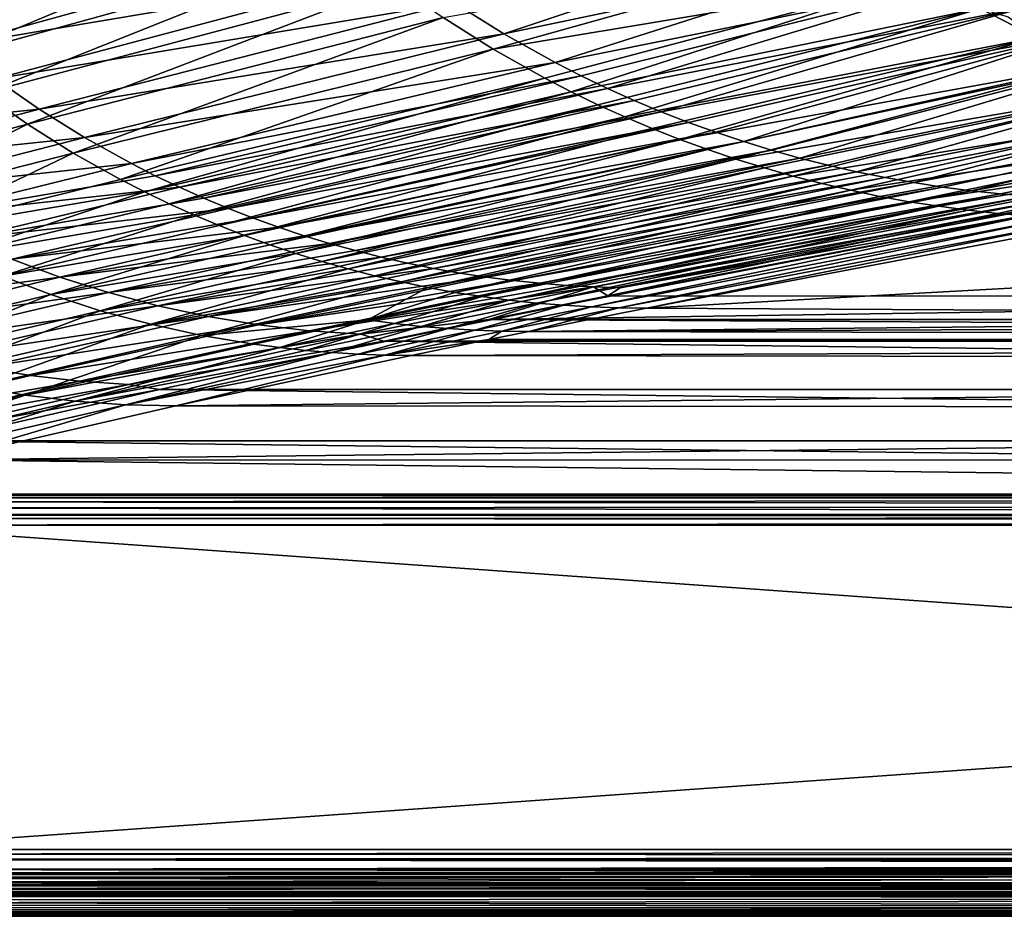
# Model space of a CAD drawing. Header units: metres. Extents: x -900 to 900, y -400 to 400.
# Tile 21 of 241: x -654 to -507, y -400 to -266. Entities that reach past the tile are written whole.
import ezdxf

# ---------------------------------------------------------------- set-up
doc = ezdxf.new("R2010")
doc.units = ezdxf.units.M

msp = doc.modelspace()

# ---------------------------------------------------------------- linework, layer by layer
at = {"layer": 'top'}
for points in [[(-677.656067, -261.323364, -246.625671), (-618.124817, -243.537598, -354.295593), (-671.827026, -266.872192, -246.717346)], [(-618.124817, -243.537598, -354.295593), (-611.74292, -249.608124, -354.386108), (-671.827026, -266.872192, -246.717346)], [(-671.827026, -266.872192, -246.717346), (-611.74292, -249.608124, -354.386108), (-665.726257, -272.122925, -246.811066)], [(-611.74292, -249.608124, -354.386108), (-605.065979, -255.353897, -354.480194), (-665.726257, -272.122925, -246.811066)], [(-528.229431, -250.324661, -454.941284), (-589.249451, -263.618164, -353.408813), (-581.840393, -268.242249, -353.560028)], [(-520.639526, -255.390823, -454.014771), (-528.229431, -250.324661, -454.941284), (-581.840393, -268.242249, -353.560028)], [(-603.340515, -253.29071, -353.127075), (-669.961731, -264.849304, -245.506821), (-663.901611, -270.032257, -245.636459)], [(-596.423035, -258.630585, -353.264374), (-603.340515, -253.29071, -353.127075), (-663.901611, -270.032257, -245.636459)], [(-590.890991, -265.817963, -354.677704), (-526.829712, -254.661621, -455.796265), (-583.426514, -270.51178, -354.780487)], [(-526.829712, -254.661621, -455.796265), (-519.031982, -259.722626, -454.795502), (-583.426514, -270.51178, -354.780487)], [(-665.726257, -272.122925, -246.811066), (-605.065979, -255.353897, -354.480194), (-659.367798, -277.063477, -246.906357)], [(-605.065979, -255.353897, -354.480194), (-598.109863, -260.761414, -354.577484), (-659.367798, -277.063477, -246.906357)], [(-520.639526, -255.390823, -454.014771), (-581.840393, -268.242249, -353.560028), (-574.216492, -272.491699, -353.717712)], [(-512.807922, -260.096436, -452.990753), (-520.639526, -255.390823, -454.014771), (-574.216492, -272.491699, -353.717712)], [(-596.423035, -258.630585, -353.264374), (-663.901611, -270.032257, -245.636459), (-657.586487, -274.902618, -245.771866)], [(-589.249451, -263.618164, -353.408813), (-596.423035, -258.630585, -353.264374), (-657.586487, -274.902618, -245.771866)], [(-659.367798, -277.063477, -246.906357), (-598.109863, -260.761414, -354.577484), (-652.766296, -281.682587, -247.002762)], [(-598.109863, -260.761414, -354.577484), (-590.890991, -265.817963, -354.677704), (-652.766296, -281.682587, -247.002762)], [(-583.426514, -270.51178, -354.780487), (-519.031982, -259.722626, -454.795502), (-575.734253, -274.83194, -354.885468)], [(-519.031982, -259.722626, -454.795502), (-571.808411, -276.848724, -354.93869), (-575.734253, -274.83194, -354.885468)], [(-574.216492, -272.491699, -353.717712), (-570.330322, -274.472473, -353.798859), (-512.807922, -260.096436, -452.990753)], [(-519.031982, -259.722626, -454.795502), (-510.928345, -264.434814, -453.677765), (-571.808411, -276.848724, -354.93869)], [(-570.330322, -274.472473, -353.798859), (-566.398193, -276.355377, -353.8815), (-512.807922, -260.096436, -452.990753)], [(-512.807922, -260.096436, -452.990753), (-566.398193, -276.355377, -353.8815), (-504.763855, -264.418213, -451.868317)], [(-589.249451, -263.618164, -353.408813), (-657.586487, -274.902618, -245.771866), (-651.034851, -279.450592, -245.912582)], [(-581.840393, -268.242249, -353.560028), (-589.249451, -263.618164, -353.408813), (-651.034851, -279.450592, -245.912582)], [(-510.928345, -264.434814, -453.677765), (-567.832458, -278.768463, -354.992371), (-571.808411, -276.848724, -354.93869)], [(-567.832458, -278.768463, -354.992371), (-510.928345, -264.434814, -453.677765), (-563.808838, -280.589996, -355.046387)], [(-566.398193, -276.355377, -353.8815), (-562.422607, -278.139069, -353.965607), (-504.763855, -264.418213, -451.868317)], [(-510.928345, -264.434814, -453.677765), (-502.52182, -268.770874, -452.434357), (-563.808838, -280.589996, -355.046387)], [(-504.763855, -264.418213, -451.868317), (-562.422607, -278.139069, -353.965607), (-558.406189, -279.822113, -354.051086)], [(-558.406189, -279.822113, -354.051086), (-496.536621, -268.332825, -450.646637), (-504.763855, -264.418213, -451.868317)], [(-502.52182, -268.770874, -452.434357), (-510.928345, -264.434814, -453.677765), (-506.772003, -265.683319, -455.29953)], [(-652.766296, -281.682587, -247.002762), (-590.890991, -265.817963, -354.677704), (-645.937073, -285.969696, -247.099792)], [(-590.890991, -265.817963, -354.677704), (-583.426514, -270.51178, -354.780487), (-645.937073, -285.969696, -247.099792)], [(-581.840393, -268.242249, -353.560028), (-651.034851, -279.450592, -245.912582), (-644.264893, -283.666199, -246.05809)], [(-574.216492, -272.491699, -353.717712), (-581.840393, -268.242249, -353.560028), (-644.264893, -283.666199, -246.05809)], [(-563.808838, -280.589996, -355.046387), (-502.52182, -268.770874, -452.434357), (-559.73999, -282.312317, -355.100769)], [(-559.73999, -282.312317, -355.100769), (-502.52182, -268.770874, -452.434357), (-555.628174, -283.934479, -355.155457)], [(-554.35144, -281.403412, -354.137939), (-496.536621, -268.332825, -450.646637), (-558.406189, -279.822113, -354.051086)], [(-555.628174, -283.934479, -355.155457), (-502.52182, -268.770874, -452.434357), (-493.817719, -272.699036, -451.056763)], [(-496.536621, -268.332825, -450.646637), (-554.35144, -281.403412, -354.137939), (-550.260803, -282.882629, -354.226074)], [(-546.136597, -284.259705, -354.31546), (-496.536621, -268.332825, -450.646637), (-550.260803, -282.882629, -354.226074)], [(-488.155487, -271.816986, -449.32489), (-496.536621, -268.332825, -450.646637), (-546.136597, -284.259705, -354.31546)], [(-645.937073, -285.969696, -247.099792), (-583.426514, -270.51178, -354.780487), (-638.895874, -289.91507, -247.196976)], [(-583.426514, -270.51178, -354.780487), (-575.734253, -274.83194, -354.885468), (-638.895874, -289.91507, -247.196976)], [(-644.264893, -283.666199, -246.05809), (-637.294983, -287.539642, -246.207947), (-574.216492, -272.491699, -353.717712)], [(-637.294983, -287.539642, -246.207947), (-570.330322, -274.472473, -353.798859), (-574.216492, -272.491699, -353.717712)], [(-541.981323, -285.534454, -354.406006), (-488.155487, -271.816986, -449.32489), (-546.136597, -284.259705, -354.31546)], [(-488.155487, -271.816986, -449.32489), (-541.981323, -285.534454, -354.406006), (-537.797363, -286.706757, -354.49765)], [(-479.64975, -274.847412, -447.902191), (-488.155487, -271.816986, -449.32489), (-537.797363, -286.706757, -354.49765)], [(-493.817719, -272.699036, -451.056763), (-551.476013, -285.455536, -355.210358), (-555.628174, -283.934479, -355.155457)], [(-547.285889, -286.874664, -355.265503), (-551.476013, -285.455536, -355.210358), (-493.817719, -272.699036, -451.056763)], [(-484.823364, -276.185059, -449.536957), (-547.285889, -286.874664, -355.265503), (-493.817719, -272.699036, -451.056763)], [(-651.034851, -279.450592, -245.912582), (-657.586487, -274.902618, -245.771866), (-688.307922, -283.299896, -192.13884)], [(-638.895874, -289.91507, -247.196976), (-575.734253, -274.83194, -354.885468), (-635.300842, -291.756805, -247.245453)], [(-637.294983, -287.539642, -246.207947), (-633.740784, -289.34491, -246.284332), (-570.330322, -274.472473, -353.798859)], [(-575.734253, -274.83194, -354.885468), (-571.808411, -276.848724, -354.93869), (-635.300842, -291.756805, -247.245453)], [(-633.740784, -289.34491, -246.284332), (-566.398193, -276.355377, -353.8815), (-570.330322, -274.472473, -353.798859)], [(-479.64975, -274.847412, -447.902191), (-537.797363, -286.706757, -354.49765), (-533.587036, -287.77652, -354.590332)], [(-529.352783, -288.743622, -354.68396), (-479.64975, -274.847412, -447.902191), (-533.587036, -287.77652, -354.590332)], [(-471.048645, -277.400787, -446.377716), (-479.64975, -274.847412, -447.902191), (-529.352783, -288.743622, -354.68396)], [(-571.808411, -276.848724, -354.93869), (-631.658936, -293.509827, -247.293808), (-635.300842, -291.756805, -247.245453)], [(-566.398193, -276.355377, -353.8815), (-633.740784, -289.34491, -246.284332), (-630.143494, -291.060944, -246.361633)], [(-571.808411, -276.848724, -354.93869), (-567.832458, -278.768463, -354.992371), (-631.658936, -293.509827, -247.293808)], [(-566.398193, -276.355377, -353.8815), (-630.143494, -291.060944, -246.361633), (-562.422607, -278.139069, -353.965607)], [(-543.060303, -288.191071, -355.320801), (-547.285889, -286.874664, -355.265503), (-484.823364, -276.185059, -449.536957)], [(-538.801819, -289.404053, -355.376221), (-543.060303, -288.191071, -355.320801), (-484.823364, -276.185059, -449.536957)], [(-484.823364, -276.185059, -449.536957), (-475.550812, -279.189728, -447.868408), (-538.801819, -289.404053, -355.376221)], [(-652.766296, -281.682587, -247.002762), (-683.825073, -289.877502, -193.276398), (-659.367798, -277.063477, -246.906357)], [(-630.143494, -291.060944, -246.361633), (-626.50531, -292.686493, -246.439758), (-562.422607, -278.139069, -353.965607)], [(-562.422607, -278.139069, -353.965607), (-626.50531, -292.686493, -246.439758), (-558.406189, -279.822113, -354.051086)], [(-525.096985, -289.60791, -354.778534), (-471.048645, -277.400787, -446.377716), (-529.352783, -288.743622, -354.68396)], [(-520.822083, -290.369324, -354.873901), (-471.048645, -277.400787, -446.377716), (-525.096985, -289.60791, -354.778534)], [(-462.380524, -279.455078, -444.751221), (-471.048645, -277.400787, -446.377716), (-520.822083, -290.369324, -354.873901)], [(-651.034851, -279.450592, -245.912582), (-688.307922, -283.299896, -192.13884), (-682.046753, -287.647156, -192.269165)], [(-644.264893, -283.666199, -246.05809), (-651.034851, -279.450592, -245.912582), (-682.046753, -287.647156, -192.269165)], [(-567.832458, -278.768463, -354.992371), (-627.97229, -295.173187, -247.341949), (-631.658936, -293.509827, -247.293808)], [(-567.832458, -278.768463, -354.992371), (-563.808838, -280.589996, -355.046387), (-627.97229, -295.173187, -247.341949)], [(-558.406189, -279.822113, -354.051086), (-626.50531, -292.686493, -246.439758), (-622.828613, -294.220306, -246.518677)], [(-622.828613, -294.220306, -246.518677), (-554.35144, -281.403412, -354.137939), (-558.406189, -279.822113, -354.051086)], [(-475.550812, -279.189728, -447.868408), (-534.512878, -290.512939, -355.431671), (-538.801819, -289.404053, -355.376221)], [(-534.512878, -290.512939, -355.431671), (-475.550812, -279.189728, -447.868408), (-530.196167, -291.517151, -355.487183)], [(-475.550812, -279.189728, -447.868408), (-466.016052, -281.670502, -446.044952), (-530.196167, -291.517151, -355.487183)], [(-462.380524, -279.455078, -444.751221), (-520.822083, -290.369324, -354.873901), (-516.530212, -291.02771, -354.970001)], [(-512.223755, -291.583099, -355.066742), (-462.380524, -279.455078, -444.751221), (-516.530212, -291.02771, -354.970001)], [(-453.66571, -280.998505, -443.027527), (-462.380524, -279.455078, -444.751221), (-512.223755, -291.583099, -355.066742)], [(-563.808838, -280.589996, -355.046387), (-624.243042, -296.745941, -247.389816), (-627.97229, -295.173187, -247.341949)], [(-559.73999, -282.312317, -355.100769), (-624.243042, -296.745941, -247.389816), (-563.808838, -280.589996, -355.046387)], [(-619.115662, -295.661377, -246.598297), (-554.35144, -281.403412, -354.137939), (-622.828613, -294.220306, -246.518677)], [(-550.260803, -282.882629, -354.226074), (-554.35144, -281.403412, -354.137939), (-619.115662, -295.661377, -246.598297)], [(-507.904846, -292.0354, -355.164032), (-453.66571, -280.998505, -443.027527), (-512.223755, -291.583099, -355.066742)], [(-453.66571, -280.998505, -443.027527), (-507.904846, -292.0354, -355.164032), (-503.575958, -292.384491, -355.261749)], [(-677.295654, -293.978394, -193.363403), (-683.825073, -289.877502, -193.276398), (-652.766296, -281.682587, -247.002762)], [(-645.937073, -285.969696, -247.099792), (-677.295654, -293.978394, -193.363403), (-652.766296, -281.682587, -247.002762)], [(-624.243042, -296.745941, -247.389816), (-559.73999, -282.312317, -355.100769), (-620.473328, -298.227234, -247.437363)], [(-620.473328, -298.227234, -247.437363), (-559.73999, -282.312317, -355.100769), (-555.628174, -283.934479, -355.155457)], [(-550.260803, -282.882629, -354.226074), (-619.115662, -295.661377, -246.598297), (-615.368591, -297.00943, -246.678574)], [(-546.136597, -284.259705, -354.31546), (-550.260803, -282.882629, -354.226074), (-615.368591, -297.00943, -246.678574)], [(-530.196167, -291.517151, -355.487183), (-466.016052, -281.670502, -446.044952), (-525.854126, -292.416168, -355.542664)], [(-466.016052, -281.670502, -446.044952), (-521.489441, -293.209564, -355.598083), (-525.854126, -292.416168, -355.542664)], [(-466.016052, -281.670502, -446.044952), (-456.245483, -283.58139, -444.066681), (-521.489441, -293.209564, -355.598083)], [(-682.046753, -287.647156, -192.269165), (-675.57666, -291.676941, -192.403534), (-644.264893, -283.666199, -246.05809)], [(-675.57666, -291.676941, -192.403534), (-637.294983, -287.539642, -246.207947), (-644.264893, -283.666199, -246.05809)], [(-555.628174, -283.934479, -355.155457), (-616.665344, -299.616241, -247.484512), (-620.473328, -298.227234, -247.437363)], [(-551.476013, -285.455536, -355.210358), (-616.665344, -299.616241, -247.484512), (-555.628174, -283.934479, -355.155457)], [(-546.136597, -284.259705, -354.31546), (-615.368591, -297.00943, -246.678574), (-611.5896, -298.264404, -246.759384)], [(-541.981323, -285.534454, -354.406006), (-546.136597, -284.259705, -354.31546), (-611.5896, -298.264404, -246.759384)], [(-456.245483, -283.58139, -444.066681), (-517.104675, -293.896912, -355.653381), (-521.489441, -293.209564, -355.598083)], [(-512.702454, -294.477905, -355.708527), (-517.104675, -293.896912, -355.653381), (-456.245483, -283.58139, -444.066681)], [(-508.285339, -294.952332, -355.763428), (-512.702454, -294.477905, -355.708527), (-456.245483, -283.58139, -444.066681)], [(-508.285339, -294.952332, -355.763428), (-456.245483, -283.58139, -444.066681), (-503.856049, -295.319946, -355.818115)], [(-612.821289, -300.912201, -247.531219), (-616.665344, -299.616241, -247.484512), (-551.476013, -285.455536, -355.210358)], [(-551.476013, -285.455536, -355.210358), (-547.285889, -286.874664, -355.265503), (-612.821289, -300.912201, -247.531219)], [(-541.981323, -285.534454, -354.406006), (-611.5896, -298.264404, -246.759384), (-607.780762, -299.426178, -246.840668)], [(-537.797363, -286.706757, -354.49765), (-541.981323, -285.534454, -354.406006), (-607.780762, -299.426178, -246.840668)], [(-670.562988, -297.752838, -193.449631), (-677.295654, -293.978394, -193.363403), (-645.937073, -285.969696, -247.099792)], [(-638.895874, -289.91507, -247.196976), (-670.562988, -297.752838, -193.449631), (-645.937073, -285.969696, -247.099792)], [(-547.285889, -286.874664, -355.265503), (-608.943298, -302.114441, -247.577408), (-612.821289, -300.912201, -247.531219)], [(-608.943298, -302.114441, -247.577408), (-547.285889, -286.874664, -355.265503), (-543.060303, -288.191071, -355.320801)], [(-537.797363, -286.706757, -354.49765), (-607.780762, -299.426178, -246.840668), (-603.944275, -300.494659, -246.922348)], [(-533.587036, -287.77652, -354.590332), (-537.797363, -286.706757, -354.49765), (-603.944275, -300.494659, -246.922348)], [(-675.57666, -291.676941, -192.403534), (-668.915039, -295.379852, -192.541458), (-637.294983, -287.539642, -246.207947)], [(-668.915039, -295.379852, -192.541458), (-633.740784, -289.34491, -246.284332), (-637.294983, -287.539642, -246.207947)], [(-605.033752, -303.222321, -247.623032), (-608.943298, -302.114441, -247.577408), (-543.060303, -288.191071, -355.320801)], [(-605.033752, -303.222321, -247.623032), (-543.060303, -288.191071, -355.320801), (-538.801819, -289.404053, -355.376221)], [(-533.587036, -287.77652, -354.590332), (-603.944275, -300.494659, -246.922348), (-600.082275, -301.469696, -247.004318)], [(-533.587036, -287.77652, -354.590332), (-600.082275, -301.469696, -247.004318), (-529.352783, -288.743622, -354.68396)], [(-600.082275, -301.469696, -247.004318), (-596.196899, -302.351227, -247.086533), (-529.352783, -288.743622, -354.68396)], [(-596.196899, -302.351227, -247.086533), (-525.096985, -289.60791, -354.778534), (-529.352783, -288.743622, -354.68396)], [(-670.562988, -297.752838, -193.449631), (-638.895874, -289.91507, -247.196976), (-635.300842, -291.756805, -247.245453)], [(-633.740784, -289.34491, -246.284332), (-668.915039, -295.379852, -192.541458), (-630.143494, -291.060944, -246.361633)], [(-601.094849, -304.235229, -247.667999), (-605.033752, -303.222321, -247.623032), (-538.801819, -289.404053, -355.376221)], [(-538.801819, -289.404053, -355.376221), (-534.512878, -290.512939, -355.431671), (-601.094849, -304.235229, -247.667999)], [(-525.096985, -289.60791, -354.778534), (-596.196899, -302.351227, -247.086533), (-592.290283, -303.13913, -247.168869)], [(-592.290283, -303.13913, -247.168869), (-520.822083, -290.369324, -354.873901), (-525.096985, -289.60791, -354.778534)], [(-668.915039, -295.379852, -192.541458), (-662.079163, -298.74646, -192.682495), (-630.143494, -291.060944, -246.361633)], [(-662.079163, -298.74646, -192.682495), (-626.50531, -292.686493, -246.439758), (-630.143494, -291.060944, -246.361633)], [(-534.512878, -290.512939, -355.431671), (-597.128845, -305.152649, -247.712296), (-601.094849, -304.235229, -247.667999)], [(-534.512878, -290.512939, -355.431671), (-530.196167, -291.517151, -355.487183), (-597.128845, -305.152649, -247.712296)], [(-530.196167, -291.517151, -355.487183), (-593.138, -305.974152, -247.755814), (-597.128845, -305.152649, -247.712296)], [(-530.196167, -291.517151, -355.487183), (-525.854126, -292.416168, -355.542664), (-593.138, -305.974152, -247.755814)], [(-588.364502, -303.833344, -247.251266), (-520.822083, -290.369324, -354.873901), (-592.290283, -303.13913, -247.168869)], [(-516.530212, -291.02771, -354.970001), (-520.822083, -290.369324, -354.873901), (-588.364502, -303.833344, -247.251266)], [(-516.530212, -291.02771, -354.970001), (-588.364502, -303.833344, -247.251266), (-584.421326, -304.433807, -247.333588)], [(-512.223755, -291.583099, -355.066742), (-516.530212, -291.02771, -354.970001), (-584.421326, -304.433807, -247.333588)], [(-512.223755, -291.583099, -355.066742), (-584.421326, -304.433807, -247.333588), (-580.462463, -304.940552, -247.415741)], [(-507.904846, -292.0354, -355.164032), (-512.223755, -291.583099, -355.066742), (-580.462463, -304.940552, -247.415741)], [(-663.642395, -301.192322, -193.534576), (-670.562988, -297.752838, -193.449631), (-635.300842, -291.756805, -247.245453)], [(-635.300842, -291.756805, -247.245453), (-631.658936, -293.509827, -247.293808), (-663.642395, -301.192322, -193.534576)], [(-626.50531, -292.686493, -246.439758), (-662.079163, -298.74646, -192.682495), (-622.828613, -294.220306, -246.518677)], [(-525.854126, -292.416168, -355.542664), (-589.124695, -306.69928, -247.798508), (-593.138, -305.974152, -247.755814)], [(-525.854126, -292.416168, -355.542664), (-521.489441, -293.209564, -355.598083), (-589.124695, -306.69928, -247.798508)], [(-507.904846, -292.0354, -355.164032), (-580.462463, -304.940552, -247.415741), (-576.489624, -305.353546, -247.497589)], [(-503.575958, -292.384491, -355.261749), (-507.904846, -292.0354, -355.164032), (-576.489624, -305.353546, -247.497589)], [(-503.575958, -292.384491, -355.261749), (-576.489624, -305.353546, -247.497589), (-572.504822, -305.672729, -247.579025)], [(-499.239929, -292.630249, -355.359833), (-503.575958, -292.384491, -355.261749), (-572.504822, -305.672729, -247.579025)], [(-499.239929, -292.630249, -355.359833), (-572.504822, -305.672729, -247.579025), (-568.511597, -305.897797, -247.660004)], [(-499.239929, -292.630249, -355.359833), (-568.511597, -305.897797, -247.660004), (-494.89975, -292.7724, -355.458282)], [(-568.511597, -305.897797, -247.660004), (-564.513855, -306.02829, -247.740448), (-494.89975, -292.7724, -355.458282)], [(-564.513855, -306.02829, -247.740448), (-499.644653, -294.488739, -341.560486), (-494.89975, -292.7724, -355.458282)], [(-631.658936, -293.509827, -247.293808), (-627.97229, -295.173187, -247.341949), (-663.642395, -301.192322, -193.534576)], [(-622.828613, -294.220306, -246.518677), (-662.079163, -298.74646, -192.682495), (-655.086487, -301.767303, -192.826157)], [(-655.086487, -301.767303, -192.826157), (-619.115662, -295.661377, -246.598297), (-622.828613, -294.220306, -246.518677)], [(-521.489441, -293.209564, -355.598083), (-585.091187, -307.327728, -247.840317), (-589.124695, -306.69928, -247.798508)], [(-517.104675, -293.896912, -355.653381), (-585.091187, -307.327728, -247.840317), (-521.489441, -293.209564, -355.598083)], [(-585.091187, -307.327728, -247.840317), (-517.104675, -293.896912, -355.653381), (-581.039795, -307.859192, -247.88118)], [(-581.039795, -307.859192, -247.88118), (-517.104675, -293.896912, -355.653381), (-512.702454, -294.477905, -355.708527)], [(-512.702454, -294.477905, -355.708527), (-576.9729, -308.293457, -247.921036), (-581.039795, -307.859192, -247.88118)], [(-576.9729, -308.293457, -247.921036), (-512.702454, -294.477905, -355.708527), (-508.285339, -294.952332, -355.763428)], [(-350.282684, -307.273926, -238.796417), (-499.644653, -294.488739, -341.560486), (-566.376038, -307.200867, -238.787125)], [(-566.376038, -307.200867, -238.787125), (-499.644653, -294.488739, -341.560486), (-564.513855, -306.02829, -247.740448)], [(-663.642395, -301.192322, -193.534576), (-627.97229, -295.173187, -247.341949), (-656.549805, -304.289124, -193.617752)], [(-627.97229, -295.173187, -247.341949), (-624.243042, -296.745941, -247.389816), (-656.549805, -304.289124, -193.617752)], [(-615.368591, -297.00943, -246.678574), (-619.115662, -295.661377, -246.598297), (-655.086487, -301.767303, -192.826157)], [(-572.892822, -308.630341, -247.959808), (-576.9729, -308.293457, -247.921036), (-508.285339, -294.952332, -355.763428)], [(-508.285339, -294.952332, -355.763428), (-503.856049, -295.319946, -355.818115), (-572.892822, -308.630341, -247.959808)], [(-503.856049, -295.319946, -355.818115), (-568.80188, -308.869751, -247.997437), (-572.892822, -308.630341, -247.959808)], [(-503.856049, -295.319946, -355.818115), (-499.417145, -295.580688, -355.872467), (-568.80188, -308.869751, -247.997437)], [(-499.417145, -295.580688, -355.872467), (-564.702393, -309.011658, -248.033875), (-568.80188, -308.869751, -247.997437)], [(-499.417145, -295.580688, -355.872467), (-494.971283, -295.734497, -355.926453), (-564.702393, -309.011658, -248.033875)], [(-494.971283, -295.734497, -355.926453), (-560.596802, -309.056061, -248.069031), (-564.702393, -309.011658, -248.033875)], [(-494.971283, -295.734497, -355.926453), (-490.521118, -295.781372, -355.980042), (-560.596802, -309.056061, -248.069031)], [(-490.521118, -295.781372, -355.980042), (-350.282684, -297.506622, -341.928955), (-560.596802, -309.056061, -248.069031)], [(-656.549805, -304.289124, -193.617752), (-624.243042, -296.745941, -247.389816), (-620.473328, -298.227234, -247.437363)], [(-647.954163, -304.43457, -192.971954), (-615.368591, -297.00943, -246.678574), (-655.086487, -301.767303, -192.826157)], [(-611.5896, -298.264404, -246.759384), (-615.368591, -297.00943, -246.678574), (-647.954163, -304.43457, -192.971954)], [(-350.282684, -297.506622, -341.928955), (-350.282684, -310.181213, -239.17215), (-560.596802, -309.056061, -248.069031)], [(-620.473328, -298.227234, -247.437363), (-649.301453, -307.036377, -193.698624), (-656.549805, -304.289124, -193.617752)], [(-616.665344, -299.616241, -247.484512), (-649.301453, -307.036377, -193.698624), (-620.473328, -298.227234, -247.437363)], [(-607.780762, -299.426178, -246.840668), (-611.5896, -298.264404, -246.759384), (-647.954163, -304.43457, -192.971954)], [(-649.301453, -307.036377, -193.698624), (-616.665344, -299.616241, -247.484512), (-612.821289, -300.912201, -247.531219)], [(-607.780762, -299.426178, -246.840668), (-647.954163, -304.43457, -192.971954), (-640.698669, -306.746094, -193.119293)], [(-603.944275, -300.494659, -246.922348), (-607.780762, -299.426178, -246.840668), (-640.698669, -306.746094, -193.119293)], [(-655.086487, -301.767303, -192.826157), (-687.419067, -309.70163, -139.230576), (-647.954163, -304.43457, -192.971954)], [(-641.913818, -309.42807, -193.776688), (-649.301453, -307.036377, -193.698624), (-612.821289, -300.912201, -247.531219)], [(-612.821289, -300.912201, -247.531219), (-608.943298, -302.114441, -247.577408), (-641.913818, -309.42807, -193.776688)], [(-603.944275, -300.494659, -246.922348), (-640.698669, -306.746094, -193.119293), (-600.082275, -301.469696, -247.004318)], [(-640.698669, -306.746094, -193.119293), (-633.336243, -308.700928, -193.267563), (-600.082275, -301.469696, -247.004318)], [(-633.336243, -308.700928, -193.267563), (-596.196899, -302.351227, -247.086533), (-600.082275, -301.469696, -247.004318)], [(-641.913818, -309.42807, -193.776688), (-608.943298, -302.114441, -247.577408), (-605.033752, -303.222321, -247.623032)], [(-634.40387, -311.458984, -193.851425), (-641.913818, -309.42807, -193.776688), (-605.033752, -303.222321, -247.623032)], [(-634.40387, -311.458984, -193.851425), (-605.033752, -303.222321, -247.623032), (-601.094849, -304.235229, -247.667999)], [(-596.196899, -302.351227, -247.086533), (-633.336243, -308.700928, -193.267563), (-592.290283, -303.13913, -247.168869)], [(-633.336243, -308.700928, -193.267563), (-625.88324, -310.298218, -193.416153), (-592.290283, -303.13913, -247.168869)], [(-625.88324, -310.298218, -193.416153), (-588.364502, -303.833344, -247.251266), (-592.290283, -303.13913, -247.168869)], [(-647.954163, -304.43457, -192.971954), (-687.419067, -309.70163, -139.230576), (-680.596069, -312.260376, -139.355972)], [(-649.301453, -307.036377, -193.698624), (-682.011414, -314.898407, -139.970749), (-656.549805, -304.289124, -193.617752)], [(-640.698669, -306.746094, -193.119293), (-647.954163, -304.43457, -192.971954), (-680.596069, -312.260376, -139.355972)], [(-597.128845, -305.152649, -247.712296), (-634.40387, -311.458984, -193.851425), (-601.094849, -304.235229, -247.667999)], [(-584.421326, -304.433807, -247.333588), (-588.364502, -303.833344, -247.251266), (-625.88324, -310.298218, -193.416153)], [(-618.355225, -311.537201, -193.564392), (-584.421326, -304.433807, -247.333588), (-625.88324, -310.298218, -193.416153)], [(-580.462463, -304.940552, -247.415741), (-584.421326, -304.433807, -247.333588), (-618.355225, -311.537201, -193.564392)], [(-626.788696, -313.124817, -193.922348), (-634.40387, -311.458984, -193.851425), (-597.128845, -305.152649, -247.712296)], [(-593.138, -305.974152, -247.755814), (-626.788696, -313.124817, -193.922348), (-597.128845, -305.152649, -247.712296)], [(-602.085876, -310.814392, -220.910965), (-626.788696, -313.124817, -193.922348), (-593.138, -305.974152, -247.755814)], [(-576.489624, -305.353546, -247.497589), (-580.462463, -304.940552, -247.415741), (-618.355225, -311.537201, -193.564392)], [(-576.489624, -305.353546, -247.497589), (-618.355225, -311.537201, -193.564392), (-610.764954, -312.417664, -193.711472)], [(-572.504822, -305.672729, -247.579025), (-576.489624, -305.353546, -247.497589), (-610.764954, -312.417664, -193.711472)], [(-572.504822, -305.672729, -247.579025), (-610.764954, -312.417664, -193.711472), (-568.511597, -305.897797, -247.660004)], [(-610.764954, -312.417664, -193.711472), (-603.128113, -312.938934, -193.856552), (-568.511597, -305.897797, -247.660004)], [(-603.128113, -312.938934, -193.856552), (-584.056824, -310.73349, -211.562149), (-568.511597, -305.897797, -247.660004)], [(-589.124695, -306.69928, -247.798508), (-602.085876, -310.814392, -220.910965), (-593.138, -305.974152, -247.755814)], [(-568.511597, -305.897797, -247.660004), (-584.056824, -310.73349, -211.562149), (-566.376038, -307.200867, -238.787125)], [(-568.511597, -305.897797, -247.660004), (-566.376038, -307.200867, -238.787125), (-564.513855, -306.02829, -247.740448)], [(-682.011414, -314.898407, -139.970749), (-649.301453, -307.036377, -193.698624), (-674.940308, -317.196533, -140.03006)], [(-680.596069, -312.260376, -139.355972), (-673.656128, -314.478363, -139.482925), (-640.698669, -306.746094, -193.119293)], [(-649.301453, -307.036377, -193.698624), (-641.913818, -309.42807, -193.776688), (-674.940308, -317.196533, -140.03006)], [(-673.656128, -314.478363, -139.482925), (-633.336243, -308.700928, -193.267563), (-640.698669, -306.746094, -193.119293)], [(-585.091187, -307.327728, -247.840317), (-602.085876, -310.814392, -220.910965), (-589.124695, -306.69928, -247.798508)], [(-602.085876, -310.814392, -220.910965), (-585.091187, -307.327728, -247.840317), (-598.121216, -311.334656, -220.946564)], [(-598.121216, -311.334656, -220.946564), (-585.091187, -307.327728, -247.840317), (-581.039795, -307.859192, -247.88118)], [(-566.376038, -307.200867, -238.787125), (-584.056824, -310.73349, -211.562149), (-350.282684, -307.273926, -238.796417)], [(-584.056824, -310.73349, -211.562149), (-0.734328, -310.733368, -211.562912), (-350.282684, -307.273926, -238.796417)], [(-673.656128, -314.478363, -139.482925), (-666.61499, -316.354614, -139.610962), (-633.336243, -308.700928, -193.267563)], [(-666.61499, -316.354614, -139.610962), (-625.88324, -310.298218, -193.416153), (-633.336243, -308.700928, -193.267563)], [(-581.039795, -307.859192, -247.88118), (-594.141052, -311.759857, -220.980942), (-598.121216, -311.334656, -220.946564)], [(-576.9729, -308.293457, -247.921036), (-594.141052, -311.759857, -220.980942), (-581.039795, -307.859192, -247.88118)], [(-594.141052, -311.759857, -220.980942), (-576.9729, -308.293457, -247.921036), (-590.147644, -312.089874, -221.013992)], [(-590.147644, -312.089874, -221.013992), (-576.9729, -308.293457, -247.921036), (-572.892822, -308.630341, -247.959808)], [(-586.143188, -312.324585, -221.04567), (-590.147644, -312.089874, -221.013992), (-572.892822, -308.630341, -247.959808)], [(-568.80188, -308.869751, -247.997437), (-586.143188, -312.324585, -221.04567), (-572.892822, -308.630341, -247.959808)], [(-582.130066, -312.463959, -221.075912), (-586.143188, -312.324585, -221.04567), (-568.80188, -308.869751, -247.997437)], [(-564.702393, -309.011658, -248.033875), (-582.130066, -312.463959, -221.075912), (-568.80188, -308.869751, -247.997437)], [(-564.702393, -309.011658, -248.033875), (-578.110535, -312.507965, -221.10463), (-582.130066, -312.463959, -221.075912)], [(-560.596802, -309.056061, -248.069031), (-578.110535, -312.507965, -221.10463), (-564.702393, -309.011658, -248.033875)], [(-560.596802, -309.056061, -248.069031), (-350.282684, -310.181213, -239.17215), (-578.110535, -312.507965, -221.10463)], [(-674.940308, -317.196533, -140.03006), (-641.913818, -309.42807, -193.776688), (-667.753052, -319.148712, -140.086563)], [(-667.753052, -319.148712, -140.086563), (-641.913818, -309.42807, -193.776688), (-634.40387, -311.458984, -193.851425)], [(-666.61499, -316.354614, -139.610962), (-659.488098, -317.888062, -139.739578), (-625.88324, -310.298218, -193.416153)], [(-659.488098, -317.888062, -139.739578), (-618.355225, -311.537201, -193.564392), (-625.88324, -310.298218, -193.416153)], [(-603.128113, -312.938934, -193.856552), (-599.730225, -313.965149, -187.441223), (-584.056824, -310.73349, -211.562149)], [(-599.730225, -313.965149, -187.441223), (-0.734328, -313.965668, -187.437531), (-584.056824, -310.73349, -211.562149)], [(-0.734328, -313.965668, -187.437531), (-0.734328, -310.733368, -211.562912), (-584.056824, -310.73349, -211.562149)], [(-350.282684, -310.181213, -239.17215), (-0.734328, -310.181213, -239.17215), (-578.110535, -312.507965, -221.10463)], [(-578.110535, -312.507965, -221.10463), (-0.734328, -310.181213, -239.17215), (-0.734328, -313.707611, -211.955231)], [(-660.466125, -320.750671, -140.139847), (-667.753052, -319.148712, -140.086563), (-634.40387, -311.458984, -193.851425)], [(-626.788696, -313.124817, -193.922348), (-660.466125, -320.750671, -140.139847), (-634.40387, -311.458984, -193.851425)], [(-618.355225, -311.537201, -193.564392), (-659.488098, -317.888062, -139.739578), (-652.290466, -319.077881, -139.868225)], [(-610.764954, -312.417664, -193.711472), (-618.355225, -311.537201, -193.564392), (-652.290466, -319.077881, -139.868225)], [(-619.085754, -314.42218, -193.988907), (-626.788696, -313.124817, -193.922348), (-602.085876, -310.814392, -220.910965)], [(-619.085754, -314.42218, -193.988907), (-602.085876, -310.814392, -220.910965), (-615.206787, -314.931854, -194.020401)], [(-615.206787, -314.931854, -194.020401), (-602.085876, -310.814392, -220.910965), (-598.121216, -311.334656, -220.946564)], [(-611.3125, -315.348511, -194.050613), (-615.206787, -314.931854, -194.020401), (-598.121216, -311.334656, -220.946564)], [(-594.141052, -311.759857, -220.980942), (-611.3125, -315.348511, -194.050613), (-598.121216, -311.334656, -220.946564)], [(-611.3125, -315.348511, -194.050613), (-594.141052, -311.759857, -220.980942), (-607.405029, -315.671997, -194.079483)], [(-607.405029, -315.671997, -194.079483), (-594.141052, -311.759857, -220.980942), (-590.147644, -312.089874, -221.013992)], [(-603.486633, -315.902191, -194.106934), (-607.405029, -315.671997, -194.079483), (-590.147644, -312.089874, -221.013992)], [(-603.486633, -315.902191, -194.106934), (-590.147644, -312.089874, -221.013992), (-586.143188, -312.324585, -221.04567)], [(-660.466125, -320.750671, -140.139847), (-626.788696, -313.124817, -193.922348), (-653.096069, -321.998932, -140.189484)], [(-626.788696, -313.124817, -193.922348), (-619.085754, -314.42218, -193.988907), (-653.096069, -321.998932, -140.189484)], [(-652.290466, -319.077881, -139.868225), (-645.034607, -319.923615, -139.996216), (-610.764954, -312.417664, -193.711472)], [(-645.034607, -319.923615, -139.996216), (-603.128113, -312.938934, -193.856552), (-610.764954, -312.417664, -193.711472)], [(-645.034607, -319.923615, -139.996216), (-637.735474, -320.424408, -140.122894), (-603.128113, -312.938934, -193.856552)], [(-637.735474, -320.424408, -140.122894), (-599.730225, -313.965149, -187.441223), (-603.128113, -312.938934, -193.856552)], [(-599.55957, -316.039001, -194.132904), (-603.486633, -315.902191, -194.106934), (-586.143188, -312.324585, -221.04567)], [(-586.143188, -312.324585, -221.04567), (-582.130066, -312.463959, -221.075912), (-599.55957, -316.039001, -194.132904)], [(-582.130066, -312.463959, -221.075912), (-584.056824, -313.707733, -211.954468), (-599.55957, -316.039001, -194.132904)], [(-578.110535, -312.507965, -221.10463), (-584.056824, -313.707733, -211.954468), (-582.130066, -312.463959, -221.075912)], [(-0.734328, -313.707611, -211.955231), (-584.056824, -313.707733, -211.954468), (-578.110535, -312.507965, -221.10463)], [(-653.096069, -321.998932, -140.189484), (-619.085754, -314.42218, -193.988907), (-615.206787, -314.931854, -194.020401)], [(-653.096069, -321.998932, -140.189484), (-615.206787, -314.931854, -194.020401), (-645.659729, -322.890869, -140.235077)], [(-615.206787, -314.931854, -194.020401), (-611.3125, -315.348511, -194.050613), (-645.659729, -322.890869, -140.235077)], [(-637.735474, -320.424408, -140.122894), (-633.086914, -321.169952, -136.150986), (-599.730225, -313.965149, -187.441223)], [(-633.086914, -321.169952, -136.150986), (-0.734328, -321.170319, -136.148376), (-599.730225, -313.965149, -187.441223)], [(-0.734328, -321.170319, -136.148376), (-0.734328, -313.965668, -187.437531), (-599.730225, -313.965149, -187.441223)], [(-584.056824, -313.707733, -211.954468), (-595.625977, -316.082489, -194.157333), (-599.55957, -316.039001, -194.132904)], [(-0.734328, -316.937622, -187.84668), (-595.625977, -316.082489, -194.157333), (-0.734328, -313.707611, -211.955231)], [(-595.625977, -316.082489, -194.157333), (-584.056824, -313.707733, -211.954468), (-0.734328, -313.707611, -211.955231)], [(-645.659729, -322.890869, -140.235077), (-611.3125, -315.348511, -194.050613), (-607.405029, -315.671997, -194.079483)], [(-638.174072, -323.424713, -140.276199), (-645.659729, -322.890869, -140.235077), (-607.405029, -315.671997, -194.079483)], [(-603.486633, -315.902191, -194.106934), (-638.174072, -323.424713, -140.276199), (-607.405029, -315.671997, -194.079483)], [(-638.174072, -323.424713, -140.276199), (-603.486633, -315.902191, -194.106934), (-599.55957, -316.039001, -194.132904)], [(-630.656067, -323.599487, -140.312469), (-638.174072, -323.424713, -140.276199), (-599.55957, -316.039001, -194.132904)], [(-599.55957, -316.039001, -194.132904), (-595.625977, -316.082489, -194.157333), (-630.656067, -323.599487, -140.312469)], [(-630.656067, -323.599487, -140.312469), (-595.625977, -316.082489, -194.157333), (-0.734328, -316.937622, -187.84668)], [(-652.290466, -319.077881, -139.868225), (-659.488098, -317.888062, -139.739578), (-693.117065, -325.964081, -86.161034)], [(-0.734328, -324.139069, -136.580261), (-630.656067, -323.599487, -140.312469), (-0.734328, -316.937622, -187.84668)], [(-693.117065, -325.964081, -86.161034), (-686.237244, -327.111481, -86.267113), (-652.290466, -319.077881, -139.868225)], [(-686.237244, -327.111481, -86.267113), (-645.034607, -319.923615, -139.996216), (-652.290466, -319.077881, -139.868225)], [(-653.096069, -321.998932, -140.189484), (-687.126587, -330.054382, -86.483696), (-660.466125, -320.750671, -140.139847)], [(-686.237244, -327.111481, -86.267113), (-679.30719, -327.927216, -86.374107), (-645.034607, -319.923615, -139.996216)], [(-679.30719, -327.927216, -86.374107), (-637.735474, -320.424408, -140.122894), (-645.034607, -319.923615, -139.996216)], [(-679.30719, -327.927216, -86.374107), (-672.341675, -328.410309, -86.481537), (-637.735474, -320.424408, -140.122894)], [(-672.341675, -328.410309, -86.481537), (-633.086914, -321.169952, -136.150986), (-637.735474, -320.424408, -140.122894)], [(-680.018494, -330.917297, -86.505951), (-687.126587, -330.054382, -86.483696), (-653.096069, -321.998932, -140.189484)], [(-645.659729, -322.890869, -140.235077), (-680.018494, -330.917297, -86.505951), (-653.096069, -321.998932, -140.189484)], [(-666.448608, -328.819489, -84.923065), (-633.086914, -321.169952, -136.150986), (-672.341675, -328.410309, -86.481537)], [(-666.448608, -328.819489, -84.923065), (-0.734328, -328.819641, -84.922089), (-633.086914, -321.169952, -136.150986)], [(-0.734328, -328.819641, -84.922089), (-0.734328, -321.170319, -136.148376), (-633.086914, -321.169952, -136.150986)], [(-672.867615, -331.434906, -86.525124), (-680.018494, -330.917297, -86.505951), (-645.659729, -322.890869, -140.235077)], [(-638.174072, -323.424713, -140.276199), (-672.867615, -331.434906, -86.525124), (-645.659729, -322.890869, -140.235077)], [(-665.690369, -331.60611, -86.540955), (-672.867615, -331.434906, -86.525124), (-638.174072, -323.424713, -140.276199)], [(-630.656067, -323.599487, -140.312469), (-665.690369, -331.60611, -86.540955), (-638.174072, -323.424713, -140.276199)], [(-665.690369, -331.60611, -86.540955), (-630.656067, -323.599487, -140.312469), (-0.734328, -324.139069, -136.580261)], [(-0.734328, -331.784698, -85.378685), (-665.690369, -331.60611, -86.540955), (-0.734328, -324.139069, -136.580261)], [(-699.015991, -336.711975, -35), (-0.734328, -336.711975, -35), (-666.448608, -328.819489, -84.923065)], [(-0.734328, -336.711975, -35), (-0.734328, -328.819641, -84.922089), (-666.448608, -328.819489, -84.923065)], [(-0.734328, -339.751312, -35), (-699.3302, -339.751312, -35), (-665.690369, -331.60611, -86.540955)], [(-0.734328, -331.784698, -85.378685), (-0.734328, -339.751312, -35), (-665.690369, -331.60611, -86.540955)], [(-699.821045, -336.912384, -33.767075), (-0.734328, -336.912384, -33.767075), (-699.015991, -336.711975, -35)], [(-699.821045, -336.912384, -33.767075), (-699.821045, -337.267792, -32.492775), (-0.734328, -336.912384, -33.767075)], [(-699.821045, -337.267792, -32.492775), (-0.734328, -337.447784, -32.089329), (-0.734328, -336.912384, -33.767075)], [(-0.734328, -336.912384, -33.767075), (-0.734328, -336.711975, -35), (-699.015991, -336.711975, -35)], [(-699.821045, -337.267792, -32.492775), (-699.821045, -337.89444, -31.327679), (-0.734328, -337.447784, -32.089329)], [(-699.821045, -337.89444, -31.327679), (-0.734328, -338.448273, -30.640034), (-0.734328, -337.447784, -32.089329)], [(-699.821045, -337.89444, -31.327679), (-699.821045, -338.761719, -30.328711), (-0.734328, -338.448273, -30.640034)], [(-699.821045, -338.761719, -30.328711), (-0.734328, -339.827301, -29.544678), (-0.734328, -338.448273, -30.640034)], [(-699.821045, -339.827301, -29.544678), (-700.734314, -389.60788, -0.803848), (-0.734328, -389.60788, -0.803848)], [(-699.821045, -338.761719, -30.328711), (-699.821045, -339.827301, -29.544678), (-0.734328, -339.827301, -29.544678)], [(-0.734328, -339.873474, -34.248688), (-699.821045, -339.873474, -34.248688), (-699.3302, -339.751312, -35)], [(-0.734328, -339.827301, -29.544678), (-699.821045, -339.827301, -29.544678), (-0.734328, -389.60788, -0.803848)], [(-699.821045, -340.363281, -33.032032), (-699.821045, -339.873474, -34.248688), (-0.734328, -340.140503, -33.411907)], [(-0.734328, -340.140503, -33.411907), (-699.821045, -339.873474, -34.248688), (-0.734328, -339.873474, -34.248688)], [(-0.734328, -339.751312, -35), (-0.734328, -339.873474, -34.248688), (-699.3302, -339.751312, -35)], [(-699.821045, -341.327301, -32.142754), (-0.734328, -341.327301, -32.142754), (-700.734314, -391.111328, -3.399924)], [(-700.734314, -391.111328, -3.399924), (-0.734328, -341.327301, -32.142754), (-0.734328, -391.111328, -3.399924)], [(-0.734328, -340.639496, -32.689068), (-699.821045, -340.363281, -33.032032), (-0.734328, -340.140503, -33.411907)], [(-699.821045, -341.327301, -32.142754), (-699.821045, -340.363281, -33.032032), (-0.734328, -340.639496, -32.689068)], [(-0.734328, -341.327301, -32.142754), (-699.821045, -341.327301, -32.142754), (-0.734328, -340.639496, -32.689068)], [(-700.734314, -389.60788, -0.803848), (-700.734314, -390.311768, -0.456723), (-0.734328, -389.60788, -0.803848)], [(-700.734314, -390.311768, -0.456723), (-0.734328, -390.554504, -0.3623), (-0.734328, -389.60788, -0.803848)], [(-700.734314, -390.311768, -0.456723), (-700.734314, -391.054962, -0.204445), (-0.734328, -390.554504, -0.3623)], [(-700.734314, -391.054962, -0.204445), (-0.734328, -391.563354, -0.091617), (-0.734328, -390.554504, -0.3623)], [(-700.734314, -391.054962, -0.204445), (-700.734314, -392.603882), (-0.734328, -391.563354, -0.091617)], [(-0.734328, -391.111328, -3.399924), (-0.734328, -391.582916, -3.180022), (-700.734314, -391.111328, -3.399924)], [(-0.734328, -391.582916, -3.180022), (-0.734328, -392.08551, -3.04535), (-700.734314, -391.111328, -3.399924)], [(-700.734314, -391.111328, -3.399924), (-0.734328, -392.08551, -3.04535), (-700.734314, -392.603882, -3)], [(-710.184204, -393.090515, -3), (-0.734328, -392.603882, -3), (-0.734328, -393.32251, -3)], [(-710.184204, -393.090515, -3), (-700.734314, -392.603882, -3), (-0.734328, -392.603882, -3)], [(-700.734314, -392.603882), (-0.734328, -392.603882), (-0.734328, -391.563354, -0.091617)], [(-0.734328, -392.08551, -3.04535), (-0.734328, -392.603882, -3), (-700.734314, -392.603882, -3)], [(-700.734314, -392.603882), (-700.734314, -393.307709), (-0.734328, -393.307709)], [(-0.734328, -393.307709), (-0.734328, -392.603882), (-700.734314, -392.603882)], [(-700.734314, -393.32251, -3), (-710.184204, -393.090515, -3), (-0.734328, -393.32251, -3)], [(-700.734314, -393.307709), (-700.734314, -393.754425, -0.016652), (-0.734328, -393.307709)], [(-700.734314, -393.754425, -0.016652), (-700.734314, -394.469604, -0.113575), (-0.734328, -393.307709)], [(-0.734328, -393.307709), (-700.734314, -394.469604, -0.113575), (-0.734328, -395.151855, -0.290434)], [(-700.734314, -393.32251, -3), (-0.734328, -393.32251, -3), (-700.734314, -393.901672, -3.056724)], [(-0.734328, -393.32251, -3), (-0.734328, -394.807526, -3.395593), (-700.734314, -393.901672, -3.056724)], [(-700.734314, -393.901672, -3.056724), (-0.734328, -394.807526, -3.395593), (-700.734314, -394.458832, -3.22474)], [(-0.734328, -394.807526, -3.395593), (-700.734314, -394.722473, -3.348646), (-700.734314, -394.458832, -3.22474)], [(-700.734314, -394.469604, -0.113575), (-700.734314, -395.03891, -0.255184), (-0.734328, -395.151855, -0.290434)], [(-0.734328, -394.807526, -3.395593), (-700.734314, -394.972778, -3.497662), (-700.734314, -394.722473, -3.348646)], [(-0.734328, -395.898926, -4.477523), (-700.734314, -395.424042, -3.865118), (-0.734328, -394.807526, -3.395593)], [(-700.734314, -395.424042, -3.865118), (-700.734314, -394.972778, -3.497662), (-0.734328, -394.807526, -3.395593)], [(-0.734328, -395.151855, -0.290434), (-700.734314, -395.03891, -0.255184), (-700.734314, -395.591583, -0.451673)], [(-700.734314, -395.591583, -0.451673), (-700.734314, -396.12207, -0.701), (-0.734328, -395.151855, -0.290434)], [(-700.734314, -396.12207, -0.701), (-0.734328, -396.817444, -1.133617), (-0.734328, -395.151855, -0.290434)], [(-700.734314, -395.79541, -4.313144), (-700.734314, -395.424042, -3.865118), (-0.734328, -395.898926, -4.477523)], [(-700.734314, -396.072815, -4.82471), (-700.734314, -395.79541, -4.313144), (-0.734328, -395.898926, -4.477523)], [(-700.734314, -396.072815, -4.82471), (-0.734328, -395.898926, -4.477523), (-700.734314, -396.245697, -5.380377)], [(-0.734328, -395.898926, -4.477523), (-0.734328, -396.307465, -5.959025), (-700.734314, -396.245697, -5.380377)], [(-700.734314, -396.12207, -0.701), (-700.734314, -396.625275, -1.000623), (-0.734328, -396.817444, -1.133617)], [(-700.734314, -396.245697, -5.380377), (-0.734328, -396.307465, -5.959025), (-700.734314, -396.307465, -5.959025)], [(-700.734314, -396.307465, -5.959025), (-0.734328, -396.307465, -5.959025), (-700.734314, -396.560913, -35)], [(-0.734328, -396.307465, -5.959025), (-0.734328, -396.560913, -35), (-700.734314, -396.560913, -35)], [(-700.734314, -396.560913, -35), (-0.734328, -396.560913, -35), (-700.734314, -399.561005, -35)], [(-700.734314, -399.561005, -35), (-0.734328, -396.560913, -35), (-0.734328, -399.561005, -35)], [(-700.734314, -396.625275, -1.000623), (-700.734314, -397.096649, -1.347691), (-0.734328, -396.817444, -1.133617)], [(-0.734328, -396.817444, -1.133617), (-700.734314, -397.096649, -1.347691), (-700.734314, -397.531799, -1.738888)], [(-0.734328, -396.817444, -1.133617), (-700.734314, -397.531799, -1.738888), (-0.734328, -398.14328, -2.447921)], [(-700.734314, -397.531799, -1.738888), (-700.734314, -397.926758, -2.170612), (-0.734328, -398.14328, -2.447921)], [(-0.734328, -398.14328, -2.447921), (-700.734314, -397.926758, -2.170612), (-700.734314, -398.277954, -2.638935)], [(-700.734314, -398.277954, -2.638935), (-700.734314, -398.58194, -3.139509), (-0.734328, -398.14328, -2.447921)], [(-700.734314, -398.58194, -3.139509), (-0.734328, -399.000946, -4.106106), (-0.734328, -398.14328, -2.447921)], [(-700.734314, -398.58194, -3.139509), (-700.734314, -398.835876, -3.667798), (-0.734328, -399.000946, -4.106106)], [(-700.734314, -398.835876, -3.667798), (-700.734314, -399.037201, -4.218722), (-0.734328, -399.000946, -4.106106)], [(-0.734328, -399.000946, -4.106106), (-700.734314, -399.037201, -4.218722), (-700.734314, -399.183777, -4.78678)], [(-0.734328, -399.000946, -4.106106), (-700.734314, -399.183777, -4.78678), (-0.734328, -399.307465, -5.947641)], [(-700.734314, -399.183777, -4.78678), (-700.734314, -399.286926, -5.501097), (-0.734328, -399.307465, -5.947641)], [(-0.734328, -399.307465, -5.947641), (-700.734314, -399.286926, -5.501097), (-700.734314, -399.307465, -5.947641)], [(-700.734314, -399.561005, -35), (-0.734328, -399.561005, -35), (-700.734314, -399.307465, -5.947641)], [(-0.734328, -399.561005, -35), (-0.734328, -399.307465, -5.947641), (-700.734314, -399.307465, -5.947641)]]:
    msp.add_3dface(points, dxfattribs=at)

doc.saveas('drawing.dxf')
